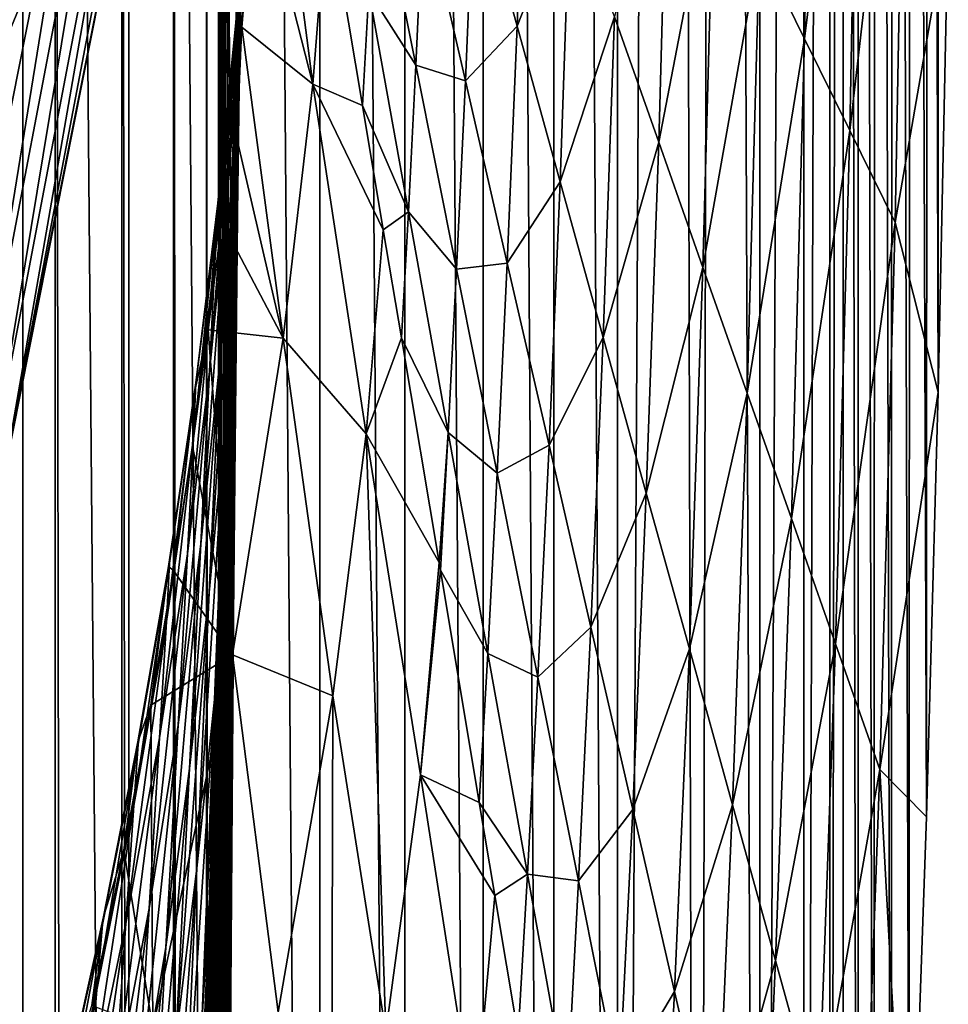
# Model space of a CAD drawing. Header units: metres. Extents: x -23 to 23, y -134 to 23.
# Tile 67 of 88: x 20.6 to 23.47, y -6.98 to -3.94. Entities that reach past the tile are written whole.
import ezdxf

# ---------------------------------------------------------------- set-up
doc = ezdxf.new("R2010")
doc.units = ezdxf.units.M
doc.layers.add('solid_509541_115_SW0003', color=7, linetype='CONTINUOUS')

msp = doc.modelspace()

# ---------------------------------------------------------------- linework, layer by layer
at = {"layer": 'solid_509541_115_SW0003'}
for points in [[(20.267086, 19.518435), (20.612789, -19.118855), (20.266623, -19.518938)], [(20.613201, 19.118353), (20.612789, -19.118855), (20.267086, 19.518435)], [(20.613201, 19.118353), (20.939508, -18.702385), (20.612789, -19.118855)], [(20.939932, 18.701815), (20.939508, -18.702385), (20.613201, 19.118353)], [(20.939932, 18.701815), (21.245258, -18.271725), (20.939508, -18.702385)], [(21.245676, 18.271105), (21.245258, -18.271725), (20.939932, 18.701815)], [(21.245676, 18.271105), (21.529316, -17.827959), (21.245258, -18.271725)], [(21.529688, 17.827345), (21.529316, -17.827959), (21.245676, 18.271105)], [(21.529688, 17.827345), (21.791945, -17.370161), (21.529316, -17.827959)], [(21.792246, 17.36961), (21.791945, -17.370161), (21.529688, 17.827345)], [(21.792246, 17.36961), (22.033234, -16.898041), (21.791945, -17.370161)], [(22.033436, 16.897635), (22.033234, -16.898041), (21.792246, 17.36961)], [(22.033436, 16.897635), (22.251724, -16.414305), (22.033234, -16.898041)], [(22.251925, 16.413807), (22.251724, -16.414305), (22.033436, 16.897635)], [(22.251925, 16.413807), (22.447269, -15.919347), (22.251724, -16.414305)], [(22.447565, 15.918525), (22.447269, -15.919347), (22.251925, 16.413807)], [(22.618517, 15.418138), (22.447269, -15.919347), (22.447565, 15.918525)], [(22.618517, 15.418138), (22.694496, -15.166888), (22.447269, -15.919347)], [(22.7649, 14.911979), (22.694496, -15.166888), (22.618517, 15.418138)], [(22.7649, 14.911979), (22.886625, -14.399859), (22.694496, -15.166888)], [(22.886789, 14.399124), (22.886625, -14.399859), (22.7649, 14.911979)], [(23.023029, 13.614156), (22.886625, -14.399859), (22.886789, 14.399124)], [(23.023029, 13.614156), (23.022993, -13.614434), (22.886625, -14.399859)], [(23.023029, 13.614156), (23.102457, 12.805934), (23.022993, -13.614434)], [(23.102457, 12.805934), (23.102457, -12.805936), (23.022993, -13.614434)], [(23.144218, 12.109802), (23.102457, -12.805936), (23.102457, 12.805934)], [(23.143936, -12.114659), (23.102457, -12.805936), (23.144218, 12.109802)], [(23.143936, -12.114659), (23.144218, 12.109802), (23.189718, -11.30337)], [(23.189718, -11.30337), (23.144218, 12.109802), (23.190578, 11.287642)], [(23.189718, -11.30337), (23.190578, 11.287642), (23.239717, -10.351624)], [(23.239717, -10.351624), (23.190578, 11.287642), (23.241352, 10.319176)], [(23.239717, -10.351624), (23.241352, 10.319176), (23.292948, -9.235674)], [(23.292948, -9.235674), (23.241352, 10.319176), (23.295422, 9.180573)], [(23.292948, -9.235674), (23.295422, 9.180573), (23.347658, -7.929282)], [(23.347658, -7.929282), (23.295422, 9.180573), (23.350906, 7.844799)], [(23.347658, -7.929282), (23.350906, 7.844799), (23.400955, -6.402203)], [(23.400955, -6.402203), (23.350906, 7.844799), (23.40476, 6.278699)], [(23.400955, -6.402203), (23.40476, 6.278699), (23.437445, -5.092702)], [(23.437445, -5.092702), (23.40476, 6.278699), (23.44136, 4.931244)], [(23.437445, -5.092702), (23.44136, 4.931244), (23.468355, -3.626552)], [(20.473286, 0, 131.966675), (20.473284, -123.999992, 131.966675), (20.712233, -123.999992, 131.868912)], [(20.473286, 0, 131.966675), (20.712233, -123.999992, 131.868912), (20.712234, 0, 131.868912)], [(20.712234, 0, 131.868912), (20.712233, -123.999992, 131.868912), (20.918192, -123.999992, 131.713242)], [(20.712234, 0, 131.868912), (20.918192, -123.999992, 131.713242), (20.918192, 0, 131.713242)], [(20.918192, 0, 131.713242), (20.923994, -123.999992, 131.707489), (21.077433, -123.999992, 131.510025)], [(20.918192, 0, 131.713242), (20.918192, -123.999992, 131.713242), (20.923994, -123.999992, 131.707489)], [(20.918192, 0, 131.713242), (21.077433, -123.999992, 131.510025), (21.077433, 0, 131.510025)], [(21.077433, 0, 131.510025), (21.083155, -123.999992, 131.500244), (21.179338, -123.999992, 131.272812)], [(21.077433, 0, 131.510025), (21.077433, -123.999992, 131.510025), (21.083155, -123.999992, 131.500244)], [(21.077433, 0, 131.510025), (21.179338, -123.999992, 131.272812), (21.179338, 0, 131.272812)], [(21.179338, 0, 131.272812), (21.217121, -123.999992, 131.017426), (21.217121, 0, 131.017426)], [(21.179338, 0, 131.272812), (21.183191, -123.999992, 131.25885), (21.217121, -123.999992, 131.017426)], [(21.179338, 0, 131.272812), (21.179338, -123.999992, 131.272812), (21.183191, -123.999992, 131.25885)], [(21.239952, -30.85285, 129.707092), (21.217121, 0, 131.017426), (21.217121, -123.999992, 131.017426)], [(21.277117, -4.350093, 127.574173), (21.293594, -3.179311, 126.628494), (21.217121, 0, 131.017426)], [(21.263767, -5.657122, 128.340271), (21.277117, -4.350093, 127.574173), (21.217121, 0, 131.017426)], [(21.258337, -6.357381, 128.651978), (21.263767, -5.657122, 128.340271), (21.217121, 0, 131.017426)], [(21.253784, -7.085174, 128.9133), (21.258337, -6.357381, 128.651978), (21.217121, 0, 131.017426)], [(21.250164, -7.833516, 129.120972), (21.253784, -7.085174, 128.9133), (21.217121, 0, 131.017426)], [(21.247519, -8.594639, 129.272842), (21.250164, -7.833516, 129.120972), (21.217121, 0, 131.017426)], [(21.245865, -9.362109, 129.367813), (21.247519, -8.594639, 129.272842), (21.217121, 0, 131.017426)], [(21.245207, -10.131253, 129.405472), (21.245865, -9.362109, 129.367813), (21.217121, 0, 131.017426)], [(21.243635, -16.159798, 129.495728), (21.245207, -10.131253, 129.405472), (21.217121, 0, 131.017426)], [(21.243301, -17.461792, 129.514862), (21.243635, -16.159798, 129.495728), (21.217121, 0, 131.017426)], [(21.217121, 0, 131.017426), (21.239952, -30.85285, 129.707092), (21.240463, -28.802485, 129.677765)], [(21.240463, -28.802485, 129.677765), (21.241573, -24.372728, 129.614059), (21.217121, 0, 131.017426)], [(21.241573, -24.372728, 129.614059), (21.243301, -17.461792, 129.514862), (21.217121, 0, 131.017426)], [(22.885696, -3.718577, 32.779346), (23.025099, -4.002155, 24.582462), (23.05442, -2.436343, 24.582462)], [(23.05442, -2.436343, 24.582462), (23.025099, -4.002155, 24.582462), (23.195974, -2.609432, 16.385578)], [(21.06624, -2.773423, 136.351959), (20.605042, -2.529374, 186.159805), (20.143347, -5.02106, 186.159805)], [(20.411135, -3.586362, 186.415695), (20.143347, -5.02106, 186.159805), (20.605042, -2.529374, 186.159805)], [(19.049519, -5.104181, 136.149994), (19.552746, -2.574287, 136.149994), (20.869341, -2.73672, 136.149994)], [(23.025099, -4.002155, 24.582462), (23.164501, -4.285733, 16.385578), (23.195974, -2.609432, 16.385578)], [(23.195974, -2.609432, 16.385578), (23.164501, -4.285733, 16.385578), (23.33753, -2.782521, 8.188695)], [(20.461197, -5.253542, 136.165344), (20.869341, -2.73672, 136.149994), (20.958298, -2.647649, 136.165344)], [(20.461197, -5.253542, 136.165344), (20.958298, -2.647649, 136.165344), (20.524361, -5.26976, 136.209213)], [(20.958298, -2.647649, 136.165344), (21.022997, -2.655822, 136.209213), (20.524361, -5.26976, 136.209213)], [(20.524361, -5.26976, 136.209213), (21.022997, -2.655822, 136.209213), (20.566278, -5.280523, 136.274826)], [(21.022997, -2.655822, 136.209213), (21.065931, -2.661246, 136.274826), (20.566278, -5.280523, 136.274826)], [(20.566278, -5.280523, 136.274826), (21.065931, -2.661246, 136.274826), (21.06624, -2.773423, 136.351959)], [(19.049519, -5.104181, 136.149994), (20.869341, -2.73672, 136.149994), (20.333298, -5.438334, 136.149994)], [(20.461197, -5.253542, 136.165344), (20.333298, -5.438334, 136.149994), (20.869341, -2.73672, 136.149994)], [(20.524012, -5.499392, 136.351959), (21.06624, -2.773423, 136.351959), (20.143347, -5.02106, 186.159805)], [(20.566278, -5.280523, 136.274826), (21.06624, -2.773423, 136.351959), (20.524012, -5.499392, 136.351959)], [(23.164501, -4.285733, 16.385578), (23.303904, -4.56931, 8.188695), (23.33753, -2.782521, 8.188695)], [(23.33753, -2.782521, 8.188695), (23.303904, -4.56931, 8.188695), (23.468355, -3.626552)], [(21.360863, -3.005708, 116.890999), (21.331388, -3.453984, 116.359108), (21.507423, -4.142157, 105.719673)], [(21.360863, -3.005708, 116.890999), (21.507423, -4.142157, 105.719673), (21.552855, -3.564249, 105.719673)], [(22.438532, -3.934654, 57.369995), (22.574945, -4.321513, 49.173111), (22.606892, -3.151421, 49.173111)], [(22.606892, -3.151421, 49.173111), (22.574945, -4.321513, 49.173111), (22.746294, -3.434999, 40.976231)], [(21.277117, -4.350093, 127.574173), (21.292973, -3.240202, 126.654388), (21.293594, -3.179311, 126.628494)], [(22.005032, -3.482894, 81.960648), (22.137899, -3.96324, 73.763763), (22.165701, -3.160934, 73.763763)], [(22.165701, -3.160934, 73.763763), (22.137899, -3.96324, 73.763763), (22.302116, -3.547794, 65.566879)], [(21.277117, -4.350093, 127.574173), (21.289488, -3.46344, 126.852104), (21.292973, -3.240202, 126.654388)], [(21.29999, -3.249903, 123.671852), (21.272606, -4.004111, 124.64138), (21.269051, -4.10709, 124.509132)], [(21.29999, -3.249903, 123.671852), (21.269051, -4.10709, 124.509132), (21.287296, -3.605117, 123.898392)], [(21.29999, -3.249903, 123.671852), (21.274923, -3.924351, 124.779358), (21.272606, -4.004111, 124.64138)], [(21.261349, -4.648108, 123.851212), (21.296862, -3.359205, 123.540199), (21.287296, -3.605117, 123.898392)], [(21.289413, -3.917966, 122.882095), (21.296862, -3.359205, 123.540199), (21.261349, -4.648108, 123.851212)], [(21.313147, -3.360474, 121.795029), (21.289413, -3.917966, 122.882095), (21.26721, -4.458025, 122.195915)], [(21.290339, -3.911871, 121.109543), (21.313147, -3.360474, 121.795029), (21.26721, -4.458025, 122.195915)], [(21.316584, -3.390437, 118.673584), (21.307016, -3.551344, 119.927971), (21.261576, -4.113234, 119.24382)], [(21.270582, -3.952333, 117.991959), (21.316584, -3.390437, 118.673584), (21.261576, -4.113234, 119.24382)], [(21.270582, -3.952333, 117.991959), (21.318392, -3.440022, 117.370277), (21.316584, -3.390437, 118.673584)], [(21.270582, -3.952333, 117.991959), (21.270634, -3.99724, 116.691383), (21.318392, -3.440022, 117.370277)], [(21.318392, -3.440022, 117.370277), (21.270634, -3.99724, 116.691383), (21.288992, -3.966456, 115.734291)], [(21.318392, -3.440022, 117.370277), (21.288992, -3.966456, 115.734291), (21.331388, -3.453984, 116.359108)], [(21.331388, -3.453984, 116.359108), (21.288992, -3.966456, 115.734291), (21.507423, -4.142157, 105.719673)], [(21.699995, -3.454583, 98.354416), (21.679989, -3.855253, 98.354416), (21.825497, -4.083711, 90.157532)], [(21.699995, -3.454583, 98.354416), (21.825497, -4.083711, 90.157532), (21.849203, -3.570551, 90.157532)], [(22.574945, -4.321513, 49.173111), (22.711361, -4.708373, 40.976231), (22.746294, -3.434999, 40.976231)], [(22.746294, -3.434999, 40.976231), (22.711361, -4.708373, 40.976231), (22.885696, -3.718577, 32.779346)], [(21.289488, -3.46344, 126.852104), (21.276665, -4.414951, 127.573486), (21.274305, -4.616893, 127.704407)], [(21.287737, -3.597655, 126.801811), (21.289488, -3.46344, 126.852104), (21.274305, -4.616893, 127.704407)], [(21.277117, -4.350093, 127.574173), (21.276665, -4.414951, 127.573486), (21.289488, -3.46344, 126.852104)], [(21.849203, -3.570551, 90.157532), (21.978304, -4.132292, 81.960648), (22.005032, -3.482894, 81.960648)], [(22.005032, -3.482894, 81.960648), (21.978304, -4.132292, 81.960648), (22.137899, -3.96324, 73.763763)], [(21.307016, -3.551344, 119.927971), (21.290339, -3.911871, 121.109543), (21.244282, -4.469302, 120.423752)], [(21.261576, -4.113234, 119.24382), (21.307016, -3.551344, 119.927971), (21.244282, -4.469302, 120.423752)], [(22.137899, -3.96324, 73.763763), (22.270767, -4.443585, 65.566879), (22.302116, -3.547794, 65.566879)], [(22.302116, -3.547794, 65.566879), (22.270767, -4.443585, 65.566879), (22.438532, -3.934654, 57.369995)], [(21.660812, -4.208098, 98.354416), (21.552855, -3.564249, 105.719673), (21.507423, -4.142157, 105.719673)], [(21.679989, -3.855253, 98.354416), (21.552855, -3.564249, 105.719673), (21.660812, -4.208098, 98.354416)], [(21.849203, -3.570551, 90.157532), (21.825497, -4.083711, 90.157532), (21.978304, -4.132292, 81.960648)], [(21.261349, -4.648108, 123.851212), (21.287296, -3.605117, 123.898392), (21.269051, -4.10709, 124.509132)], [(21.287737, -3.597655, 126.801811), (21.274305, -4.616893, 127.704407), (21.271709, -4.740747, 127.649399)], [(21.285524, -3.699472, 126.72113), (21.287737, -3.597655, 126.801811), (21.271709, -4.740747, 127.649399)], [(23.303904, -4.56931, 8.188695), (23.437445, -5.092702), (23.468355, -3.626552)], [(21.285524, -3.699472, 126.72113), (21.271709, -4.740747, 127.649399), (21.268522, -4.829363, 127.565605)], [(21.283087, -3.768729, 126.618317), (21.285524, -3.699472, 126.72113), (21.268522, -4.829363, 127.565605)], [(22.711361, -4.708373, 40.976231), (22.847776, -5.095233, 32.779346), (22.885696, -3.718577, 32.779346)], [(22.885696, -3.718577, 32.779346), (22.847776, -5.095233, 32.779346), (23.025099, -4.002155, 24.582462)], [(21.283087, -3.768729, 126.618317), (21.268522, -4.829363, 127.565605), (21.265024, -4.884177, 127.461128)], [(21.280731, -3.810448, 126.500946), (21.283087, -3.768729, 126.618317), (21.265024, -4.884177, 127.461128)], [(21.276728, -3.807218, 125.222878), (21.250355, -4.768298, 126.209152), (21.249876, -4.762402, 126.055)], [(21.276697, -3.828829, 125.071495), (21.276728, -3.807218, 125.222878), (21.249876, -4.762402, 126.055)], [(21.276518, -3.798602, 125.375534), (21.25079, -4.784728, 126.362885), (21.250355, -4.768298, 126.209152)], [(21.276728, -3.807218, 125.222878), (21.276518, -3.798602, 125.375534), (21.250355, -4.768298, 126.209152)], [(21.276518, -3.798602, 125.375534), (21.27623, -3.799601, 125.527733), (21.25079, -4.784728, 126.362885)], [(21.27623, -3.799601, 125.527733), (21.251295, -4.808163, 126.514557), (21.25079, -4.784728, 126.362885)], [(21.27623, -3.799601, 125.527733), (21.27597, -3.806914, 125.677872), (21.251295, -4.808163, 126.514557)], [(21.27597, -3.806914, 125.677872), (21.251959, -4.835219, 126.662895), (21.251295, -4.808163, 126.514557)], [(21.27597, -3.806914, 125.677872), (21.275833, -3.81738, 125.824768), (21.251959, -4.835219, 126.662895)], [(21.275833, -3.81738, 125.824768), (21.252888, -4.862705, 126.807228), (21.251959, -4.835219, 126.662895)], [(21.275833, -3.81738, 125.824768), (21.275921, -3.828039, 125.967842), (21.252888, -4.862705, 126.807228)], [(21.280731, -3.810448, 126.500946), (21.265024, -4.884177, 127.461128), (21.261585, -4.910669, 127.342957)], [(21.278738, -3.831571, 126.374634), (21.280731, -3.810448, 126.500946), (21.261585, -4.910669, 127.342957)], [(21.276697, -3.828829, 125.071495), (21.249876, -4.762402, 126.055), (21.249189, -4.770659, 125.902298)], [(21.276192, -3.866813, 124.923141), (21.276697, -3.828829, 125.071495), (21.249189, -4.770659, 125.902298)], [(21.275921, -3.828039, 125.967842), (21.254213, -4.887584, 126.947517), (21.252888, -4.862705, 126.807228)], [(21.275921, -3.828039, 125.967842), (21.276358, -3.83608, 126.107132), (21.254213, -4.887584, 126.947517)], [(21.276358, -3.83608, 126.107132), (21.256069, -4.906637, 127.083931), (21.254213, -4.887584, 126.947517)], [(21.276358, -3.83608, 126.107132), (21.277271, -3.83849, 126.242836), (21.256069, -4.906637, 127.083931)], [(21.277271, -3.83849, 126.242836), (21.258537, -4.915996, 127.216194), (21.256069, -4.906637, 127.083931)], [(21.278738, -3.831571, 126.374634), (21.261585, -4.910669, 127.342957), (21.258537, -4.915996, 127.216194)], [(21.277271, -3.83849, 126.242836), (21.278738, -3.831571, 126.374634), (21.258537, -4.915996, 127.216194)], [(21.679989, -3.855253, 98.354416), (21.660812, -4.208098, 98.354416), (21.802418, -4.536293, 90.157532)], [(21.679989, -3.855253, 98.354416), (21.802418, -4.536293, 90.157532), (21.825497, -4.083711, 90.157532)], [(21.276192, -3.866813, 124.923141), (21.249189, -4.770659, 125.902298), (21.248049, -4.796704, 125.752884)], [(21.274923, -3.924351, 124.779358), (21.276192, -3.866813, 124.923141), (21.248049, -4.796704, 125.752884)], [(21.290339, -3.911871, 121.109543), (21.26721, -4.458025, 122.195915), (21.219381, -5.006859, 121.510048)], [(21.244282, -4.469302, 120.423752), (21.290339, -3.911871, 121.109543), (21.219381, -5.006859, 121.510048)], [(21.289413, -3.917966, 122.882095), (21.261349, -4.648108, 123.851212), (21.238283, -5.173499, 123.166664)], [(21.26721, -4.458025, 122.195915), (21.289413, -3.917966, 122.882095), (21.238283, -5.173499, 123.166664)], [(21.274923, -3.924351, 124.779358), (21.248049, -4.796704, 125.752884), (21.246151, -4.843973, 125.608459)], [(21.272606, -4.004111, 124.64138), (21.274923, -3.924351, 124.779358), (21.246151, -4.843973, 125.608459)], [(22.270767, -4.443585, 65.566879), (22.403633, -4.923931, 57.369995), (22.438532, -3.934654, 57.369995)], [(22.438532, -3.934654, 57.369995), (22.403633, -4.923931, 57.369995), (22.574945, -4.321513, 49.173111)], [(21.270582, -3.952333, 117.991959), (21.261576, -4.113234, 119.24382), (21.206203, -4.673818, 118.552132)], [(21.214495, -4.50927, 117.301704), (21.270582, -3.952333, 117.991959), (21.206203, -4.673818, 118.552132)], [(21.214495, -4.50927, 117.301704), (21.270634, -3.99724, 116.691383), (21.270582, -3.952333, 117.991959)], [(21.288992, -3.966456, 115.734291), (21.260708, -4.256062, 115.373421), (21.416393, -4.925715, 105.719673)], [(21.270634, -3.99724, 116.691383), (21.260708, -4.256062, 115.373421), (21.288992, -3.966456, 115.734291)], [(21.288992, -3.966456, 115.734291), (21.416393, -4.925715, 105.719673), (21.507423, -4.142157, 105.719673)], [(21.978304, -4.132292, 81.960648), (22.107407, -4.694034, 73.763763), (22.137899, -3.96324, 73.763763)], [(22.137899, -3.96324, 73.763763), (22.107407, -4.694034, 73.763763), (22.270767, -4.443585, 65.566879)], [(21.270634, -3.99724, 116.691383), (21.212597, -4.545403, 116.002563), (21.260708, -4.256062, 115.373421)], [(21.214495, -4.50927, 117.301704), (21.212597, -4.545403, 116.002563), (21.270634, -3.99724, 116.691383)], [(21.272606, -4.004111, 124.64138), (21.243193, -4.915356, 125.470406), (21.238979, -5.011734, 125.338783)], [(21.272606, -4.004111, 124.64138), (21.238979, -5.011734, 125.338783), (21.261726, -4.31929, 124.730247)], [(21.272606, -4.004111, 124.64138), (21.246151, -4.843973, 125.608459), (21.243193, -4.915356, 125.470406)], [(21.269051, -4.10709, 124.509132), (21.272606, -4.004111, 124.64138), (21.261726, -4.31929, 124.730247)], [(22.847776, -5.095233, 32.779346), (22.984192, -5.482092, 24.582462), (23.025099, -4.002155, 24.582462)], [(23.025099, -4.002155, 24.582462), (22.984192, -5.482092, 24.582462), (23.164501, -4.285733, 16.385578)], [(21.825497, -4.083711, 90.157532), (21.802418, -4.536293, 90.157532), (21.950998, -4.712838, 81.960648)], [(21.825497, -4.083711, 90.157532), (21.950998, -4.712838, 81.960648), (21.978304, -4.132292, 81.960648)], [(21.261576, -4.113234, 119.24382), (21.244282, -4.469302, 120.423752), (21.188419, -5.028651, 119.731354)], [(21.206203, -4.673818, 118.552132), (21.261576, -4.113234, 119.24382), (21.188419, -5.028651, 119.731354)], [(21.229546, -5.532478, 124.683807), (21.269051, -4.10709, 124.509132), (21.261726, -4.31929, 124.730247)], [(21.261349, -4.648108, 123.851212), (21.269051, -4.10709, 124.509132), (21.229546, -5.532478, 124.683807)], [(21.507423, -4.142157, 105.719673), (21.416393, -4.925715, 105.719673), (21.672325, -5.221115, 93.971741)], [(21.507423, -4.142157, 105.719673), (21.672325, -5.221115, 93.971741), (21.725052, -4.591218, 93.971741)], [(21.660812, -4.208098, 98.354416), (21.507423, -4.142157, 105.719673), (21.725052, -4.591218, 93.971741)], [(21.978304, -4.132292, 81.960648), (21.950998, -4.712838, 81.960648), (22.107407, -4.694034, 73.763763)], [(21.802418, -4.536293, 90.157532), (21.660812, -4.208098, 98.354416), (21.725052, -4.591218, 93.971741)], [(21.212597, -4.545403, 116.002563), (21.22646, -4.567322, 114.975731), (21.260708, -4.256062, 115.373421)], [(21.260708, -4.256062, 115.373421), (21.22646, -4.567322, 114.975731), (21.416393, -4.925715, 105.719673)], [(22.984192, -5.482092, 24.582462), (23.120607, -5.868952, 16.385578), (23.164501, -4.285733, 16.385578)], [(23.164501, -4.285733, 16.385578), (23.120607, -5.868952, 16.385578), (23.303904, -4.56931, 8.188695)], [(21.229546, -5.532478, 124.683807), (21.261726, -4.31929, 124.730247), (21.238979, -5.011734, 125.338783)], [(22.403633, -4.923931, 57.369995), (22.536501, -5.404277, 49.173111), (22.574945, -4.321513, 49.173111)], [(22.574945, -4.321513, 49.173111), (22.536501, -5.404277, 49.173111), (22.711361, -4.708373, 40.976231)], [(21.263767, -5.657122, 128.340271), (21.276665, -4.414951, 127.573486), (21.277117, -4.350093, 127.574173)], [(21.263767, -5.657122, 128.340271), (21.274305, -4.616893, 127.704407), (21.276665, -4.414951, 127.573486)], [(21.26721, -4.458025, 122.195915), (21.238283, -5.173499, 123.166664), (21.187551, -5.709989, 122.48288)], [(21.219381, -5.006859, 121.510048), (21.26721, -4.458025, 122.195915), (21.187551, -5.709989, 122.48288)], [(22.107407, -4.694034, 73.763763), (22.236507, -5.255774, 65.566879), (22.270767, -4.443585, 65.566879)], [(22.270767, -4.443585, 65.566879), (22.236507, -5.255774, 65.566879), (22.403633, -4.923931, 57.369995)], [(21.244282, -4.469302, 120.423752), (21.219381, -5.006859, 121.510048), (21.161842, -5.560416, 120.818344)], [(21.188419, -5.028651, 119.731354), (21.244282, -4.469302, 120.423752), (21.161842, -5.560416, 120.818344)], [(21.214495, -4.50927, 117.301704), (21.206203, -4.673818, 118.552132), (21.139235, -5.234898, 117.85585)], [(21.147137, -5.063799, 116.60614), (21.214495, -4.50927, 117.301704), (21.139235, -5.234898, 117.85585)], [(21.147137, -5.063799, 116.60614), (21.212597, -4.545403, 116.002563), (21.214495, -4.50927, 117.301704)], [(21.212597, -4.545403, 116.002563), (21.14366, -5.087899, 115.307564), (21.185257, -4.900585, 114.539993)], [(21.147137, -5.063799, 116.60614), (21.14366, -5.087899, 115.307564), (21.212597, -4.545403, 116.002563)], [(21.212597, -4.545403, 116.002563), (21.185257, -4.900585, 114.539993), (21.22646, -4.567322, 114.975731)], [(21.802418, -4.536293, 90.157532), (21.725052, -4.591218, 93.971741), (21.780958, -4.924644, 90.157532)], [(21.802418, -4.536293, 90.157532), (21.780958, -4.924644, 90.157532), (21.924847, -5.217333, 81.960648)], [(21.802418, -4.536293, 90.157532), (21.924847, -5.217333, 81.960648), (21.950998, -4.712838, 81.960648)], [(21.22646, -4.567322, 114.975731), (21.185257, -4.900585, 114.539993), (21.416393, -4.925715, 105.719673)], [(23.120607, -5.868952, 16.385578), (23.257023, -6.255812, 8.188695), (23.303904, -4.56931, 8.188695)], [(23.303904, -4.56931, 8.188695), (23.257023, -6.255812, 8.188695), (23.437445, -5.092702)], [(21.780958, -4.924644, 90.157532), (21.725052, -4.591218, 93.971741), (21.672325, -5.221115, 93.971741)], [(21.274305, -4.616893, 127.704407), (21.263281, -5.710702, 128.300034), (21.261711, -5.890706, 128.381378)], [(21.271709, -4.740747, 127.649399), (21.274305, -4.616893, 127.704407), (21.261711, -5.890706, 128.381378)], [(21.263767, -5.657122, 128.340271), (21.263281, -5.710702, 128.300034), (21.274305, -4.616893, 127.704407)], [(21.206203, -4.673818, 118.552132), (21.188419, -5.028651, 119.731354), (21.120663, -5.591047, 119.034935)], [(21.139235, -5.234898, 117.85585), (21.206203, -4.673818, 118.552132), (21.120663, -5.591047, 119.034935)], [(21.261349, -4.648108, 123.851212), (21.229546, -5.532478, 124.683807), (21.204191, -6.040308, 124.003723)], [(21.238283, -5.173499, 123.166664), (21.261349, -4.648108, 123.851212), (21.204191, -6.040308, 124.003723)], [(21.950998, -4.712838, 81.960648), (22.076502, -5.341965, 73.763763), (22.107407, -4.694034, 73.763763)], [(22.107407, -4.694034, 73.763763), (22.076502, -5.341965, 73.763763), (22.236507, -5.255774, 65.566879)], [(21.950998, -4.712838, 81.960648), (21.924847, -5.217333, 81.960648), (22.076502, -5.341965, 73.763763)], [(22.536501, -5.404277, 49.173111), (22.669367, -5.884623, 40.976231), (22.711361, -4.708373, 40.976231)], [(22.711361, -4.708373, 40.976231), (22.669367, -5.884623, 40.976231), (22.847776, -5.095233, 32.779346)], [(21.249876, -4.762402, 126.055), (21.224073, -5.866867, 126.877411), (21.222603, -5.84864, 126.723526)], [(21.249189, -4.770659, 125.902298), (21.249876, -4.762402, 126.055), (21.222603, -5.84864, 126.723526)], [(21.249876, -4.762402, 126.055), (21.250355, -4.768298, 126.209152), (21.224073, -5.866867, 126.877411)], [(21.271709, -4.740747, 127.649399), (21.261711, -5.890706, 128.381378), (21.258059, -6.001197, 128.320618)], [(21.268522, -4.829363, 127.565605), (21.271709, -4.740747, 127.649399), (21.258059, -6.001197, 128.320618)], [(21.248049, -4.796704, 125.752884), (21.220957, -5.845433, 126.571251), (21.218887, -5.861024, 126.422508)], [(21.246151, -4.843973, 125.608459), (21.248049, -4.796704, 125.752884), (21.218887, -5.861024, 126.422508)], [(21.249189, -4.770659, 125.902298), (21.222603, -5.84864, 126.723526), (21.220957, -5.845433, 126.571251)], [(21.248049, -4.796704, 125.752884), (21.249189, -4.770659, 125.902298), (21.220957, -5.845433, 126.571251)], [(21.250355, -4.768298, 126.209152), (21.225538, -5.896364, 127.031006), (21.224073, -5.866867, 126.877411)], [(21.250355, -4.768298, 126.209152), (21.25079, -4.784728, 126.362885), (21.225538, -5.896364, 127.031006)], [(21.25079, -4.784728, 126.362885), (21.2271, -5.933478, 127.182617), (21.225538, -5.896364, 127.031006)], [(21.25079, -4.784728, 126.362885), (21.251295, -4.808163, 126.514557), (21.2271, -5.933478, 127.182617)], [(21.251295, -4.808163, 126.514557), (21.228848, -5.9747, 127.330917), (21.2271, -5.933478, 127.182617)], [(21.251295, -4.808163, 126.514557), (21.251959, -4.835219, 126.662895), (21.228848, -5.9747, 127.330917)], [(21.246151, -4.843973, 125.608459), (21.218887, -5.861024, 126.422508), (21.216085, -5.898986, 126.279083)], [(21.243193, -4.915356, 125.470406), (21.246151, -4.843973, 125.608459), (21.216085, -5.898986, 126.279083)], [(21.251959, -4.835219, 126.662895), (21.230883, -6.016703, 127.475151), (21.228848, -5.9747, 127.330917)], [(21.251959, -4.835219, 126.662895), (21.252888, -4.862705, 126.807228), (21.230883, -6.016703, 127.475151)], [(21.268522, -4.829363, 127.565605), (21.258059, -6.001197, 128.320618), (21.253696, -6.07424, 128.233398)], [(21.265024, -4.884177, 127.461128), (21.268522, -4.829363, 127.565605), (21.253696, -6.07424, 128.233398)], [(21.252888, -4.862705, 126.807228), (21.233335, -6.056315, 127.615173), (21.230883, -6.016703, 127.475151)], [(21.252888, -4.862705, 126.807228), (21.254213, -4.887584, 126.947517), (21.233335, -6.056315, 127.615173)], [(21.254213, -4.887584, 126.947517), (21.236347, -6.090225, 127.751122), (21.233335, -6.056315, 127.615173)], [(21.254213, -4.887584, 126.947517), (21.256069, -4.906637, 127.083931), (21.236347, -6.090225, 127.751122)], [(21.265024, -4.884177, 127.461128), (21.253696, -6.07424, 128.233398), (21.24896, -6.113314, 128.127487)], [(21.261585, -4.910669, 127.342957), (21.265024, -4.884177, 127.461128), (21.24896, -6.113314, 128.127487)], [(21.185257, -4.900585, 114.539993), (21.135994, -5.257935, 114.066101), (21.26033, -5.902833, 105.719673)], [(21.14366, -5.087899, 115.307564), (21.135994, -5.257935, 114.066101), (21.185257, -4.900585, 114.539993)], [(21.185257, -4.900585, 114.539993), (21.26033, -5.902833, 105.719673), (21.416393, -4.925715, 105.719673)], [(21.243193, -4.915356, 125.470406), (21.212244, -5.962331, 126.142433), (21.207159, -6.052123, 126.013016)], [(21.243193, -4.915356, 125.470406), (21.207159, -6.052123, 126.013016), (21.234072, -5.167179, 125.455658)], [(21.243193, -4.915356, 125.470406), (21.216085, -5.898986, 126.279083), (21.212244, -5.962331, 126.142433)], [(21.238979, -5.011734, 125.338783), (21.243193, -4.915356, 125.470406), (21.234072, -5.167179, 125.455658)], [(21.256069, -4.906637, 127.083931), (21.240004, -6.114543, 127.882813), (21.236347, -6.090225, 127.751122)], [(21.256069, -4.906637, 127.083931), (21.258537, -4.915996, 127.216194), (21.240004, -6.114543, 127.882813)], [(21.258537, -4.915996, 127.216194), (21.244274, -6.12435, 128.00914), (21.240004, -6.114543, 127.882813)], [(21.261585, -4.910669, 127.342957), (21.24896, -6.113314, 128.127487), (21.244274, -6.12435, 128.00914)], [(21.258537, -4.915996, 127.216194), (21.261585, -4.910669, 127.342957), (21.244274, -6.12435, 128.00914)], [(21.416393, -4.925715, 105.719673), (21.26033, -5.902833, 105.719673), (21.56959, -6.02936, 93.971741)], [(21.416393, -4.925715, 105.719673), (21.56959, -6.02936, 93.971741), (21.672325, -5.221115, 93.971741)], [(21.780958, -4.924644, 90.157532), (21.672325, -5.221115, 93.971741), (21.897249, -5.618186, 82.223808)], [(21.924847, -5.217333, 81.960648), (21.780958, -4.924644, 90.157532), (21.897249, -5.618186, 82.223808)], [(22.236507, -5.255774, 65.566879), (22.365608, -5.817515, 57.369995), (22.403633, -4.923931, 57.369995)], [(22.403633, -4.923931, 57.369995), (22.365608, -5.817515, 57.369995), (22.536501, -5.404277, 49.173111)], [(21.219381, -5.006859, 121.510048), (21.187551, -5.709989, 122.48288), (21.127178, -6.253595, 121.79393)], [(21.161842, -5.560416, 120.818344), (21.219381, -5.006859, 121.510048), (21.127178, -6.253595, 121.79393)], [(21.188419, -5.028651, 119.731354), (21.161842, -5.560416, 120.818344), (21.09215, -6.119227, 120.1231)], [(21.120663, -5.591047, 119.034935), (21.188419, -5.028651, 119.731354), (21.09215, -6.119227, 120.1231)], [(21.194576, -6.550262, 125.364105), (21.238979, -5.011734, 125.338783), (21.234072, -5.167179, 125.455658)], [(21.229546, -5.532478, 124.683807), (21.238979, -5.011734, 125.338783), (21.194576, -6.550262, 125.364105)], [(21.147137, -5.063799, 116.60614), (21.139235, -5.234898, 117.85585), (21.055864, -5.799739, 117.160172)], [(21.065159, -5.620054, 115.910965), (21.147137, -5.063799, 116.60614), (21.055864, -5.799739, 117.160172)], [(21.065159, -5.620054, 115.910965), (21.14366, -5.087899, 115.307564), (21.147137, -5.063799, 116.60614)], [(21.14366, -5.087899, 115.307564), (21.062105, -5.62982, 114.612648), (21.077307, -5.642637, 113.553566)], [(21.065159, -5.620054, 115.910965), (21.062105, -5.62982, 114.612648), (21.14366, -5.087899, 115.307564)], [(21.14366, -5.087899, 115.307564), (21.077307, -5.642637, 113.553566), (21.135994, -5.257935, 114.066101)], [(22.669367, -5.884623, 40.976231), (22.802235, -6.364968, 32.779346), (22.847776, -5.095233, 32.779346)], [(22.847776, -5.095233, 32.779346), (22.802235, -6.364968, 32.779346), (22.984192, -5.482092, 24.582462)], [(23.257023, -6.255812, 8.188695), (23.400955, -6.402203), (23.437445, -5.092702)], [(21.238283, -5.173499, 123.166664), (21.204191, -6.040308, 124.003723), (21.149456, -6.561162, 123.324738)], [(21.187551, -5.709989, 122.48288), (21.238283, -5.173499, 123.166664), (21.149456, -6.561162, 123.324738)], [(21.194576, -6.550262, 125.364105), (21.234072, -5.167179, 125.455658), (21.207159, -6.052123, 126.013016)], [(21.672325, -5.221115, 93.971741), (21.56959, -6.02936, 93.971741), (21.732992, -7.066219, 82.223808)], [(21.672325, -5.221115, 93.971741), (21.732992, -7.066219, 82.223808), (21.840206, -6.272584, 82.223808)], [(21.672325, -5.221115, 93.971741), (21.840206, -6.272584, 82.223808), (21.897249, -5.618186, 82.223808)], [(21.924847, -5.217333, 81.960648), (21.897249, -5.618186, 82.223808), (21.901106, -5.641191, 81.960648)], [(21.924847, -5.217333, 81.960648), (21.901106, -5.641191, 81.960648), (22.047277, -5.898373, 73.763763)], [(21.924847, -5.217333, 81.960648), (22.047277, -5.898373, 73.763763), (22.076502, -5.341965, 73.763763)], [(21.139235, -5.234898, 117.85585), (21.120663, -5.591047, 119.034935), (21.03495, -6.15898, 118.339256)], [(21.055864, -5.799739, 117.160172), (21.139235, -5.234898, 117.85585), (21.03495, -6.15898, 118.339256)], [(21.135994, -5.257935, 114.066101), (21.077307, -5.642637, 113.553566), (21.26033, -5.902833, 105.719673)], [(22.076502, -5.341965, 73.763763), (22.202003, -5.971093, 65.566879), (22.236507, -5.255774, 65.566879)], [(22.236507, -5.255774, 65.566879), (22.202003, -5.971093, 65.566879), (22.365608, -5.817515, 57.369995)], [(22.076502, -5.341965, 73.763763), (22.047277, -5.898373, 73.763763), (22.202003, -5.971093, 65.566879)], [(22.365608, -5.817515, 57.369995), (22.494711, -6.379257, 49.173111), (22.536501, -5.404277, 49.173111)], [(22.536501, -5.404277, 49.173111), (22.494711, -6.379257, 49.173111), (22.669367, -5.884623, 40.976231)], [(22.802235, -6.364968, 32.779346), (22.935102, -6.845314, 24.582462), (22.984192, -5.482092, 24.582462)], [(22.984192, -5.482092, 24.582462), (22.935102, -6.845314, 24.582462), (23.120607, -5.868952, 16.385578)], [(21.229546, -5.532478, 124.683807), (21.194576, -6.550262, 125.364105), (21.165552, -7.038165, 124.691734)], [(21.204191, -6.040308, 124.003723), (21.229546, -5.532478, 124.683807), (21.165552, -7.038165, 124.691734)], [(21.161842, -5.560416, 120.818344), (21.127178, -6.253595, 121.79393), (21.054424, -6.804332, 121.101807)], [(21.09215, -6.119227, 120.1231), (21.161842, -5.560416, 120.818344), (21.054424, -6.804332, 121.101807)], [(21.120663, -5.591047, 119.034935), (21.09215, -6.119227, 120.1231), (21.00316, -6.685091, 119.428658)], [(21.03495, -6.15898, 118.339256), (21.120663, -5.591047, 119.034935), (21.00316, -6.685091, 119.428658)], [(21.901106, -5.641191, 81.960648), (21.897249, -5.618186, 82.223808), (21.840206, -6.272584, 82.223808)], [(21.065159, -5.620054, 115.910965), (21.055864, -5.799739, 117.160172), (20.955862, -6.367625, 116.465172)], [(20.96837, -6.177767, 115.216469), (21.065159, -5.620054, 115.910965), (20.955862, -6.367625, 116.465172)], [(21.062105, -5.62982, 114.612648), (20.967808, -6.171405, 113.918327), (21.007452, -6.057687, 112.999664)], [(20.96837, -6.177767, 115.216469), (20.967808, -6.171405, 113.918327), (21.062105, -5.62982, 114.612648)], [(20.96837, -6.177767, 115.216469), (21.062105, -5.62982, 114.612648), (21.065159, -5.620054, 115.910965)], [(21.062105, -5.62982, 114.612648), (21.007452, -6.057687, 112.999664), (21.077307, -5.642637, 113.553566)], [(21.077307, -5.642637, 113.553566), (21.007452, -6.057687, 112.999664), (21.26033, -5.902833, 105.719673)], [(22.021254, -6.357738, 73.763763), (21.901106, -5.641191, 81.960648), (21.840206, -6.272584, 82.223808)], [(22.047277, -5.898373, 73.763763), (21.901106, -5.641191, 81.960648), (22.021254, -6.357738, 73.763763)], [(21.258337, -6.357381, 128.651978), (21.263281, -5.710702, 128.300034), (21.263767, -5.657122, 128.340271)], [(21.187551, -5.709989, 122.48288), (21.149456, -6.561162, 123.324738), (21.085119, -7.091136, 122.641136)], [(21.127178, -6.253595, 121.79393), (21.187551, -5.709989, 122.48288), (21.085119, -7.091136, 122.641136)], [(21.258337, -6.357381, 128.651978), (21.261711, -5.890706, 128.381378), (21.263281, -5.710702, 128.300034)], [(21.055864, -5.799739, 117.160172), (21.03495, -6.15898, 118.339256), (20.931017, -6.731335, 117.644218)], [(20.955862, -6.367625, 116.465172), (21.055864, -5.799739, 117.160172), (20.931017, -6.731335, 117.644218)], [(22.202003, -5.971093, 65.566879), (22.327505, -6.60022, 57.369995), (22.365608, -5.817515, 57.369995)], [(22.365608, -5.817515, 57.369995), (22.327505, -6.60022, 57.369995), (22.494711, -6.379257, 49.173111)], [(21.218887, -5.861024, 126.422508), (21.192335, -7.026711, 127.064171), (21.189083, -7.033617, 126.918159)], [(21.216085, -5.898986, 126.279083), (21.218887, -5.861024, 126.422508), (21.189083, -7.033617, 126.918159)], [(21.220957, -5.845433, 126.571251), (21.195202, -7.039167, 127.213921), (21.192335, -7.026711, 127.064171)], [(21.218887, -5.861024, 126.422508), (21.220957, -5.845433, 126.571251), (21.192335, -7.026711, 127.064171)], [(21.220957, -5.845433, 126.571251), (21.222603, -5.84864, 126.723526), (21.195202, -7.039167, 127.213921)], [(21.222603, -5.84864, 126.723526), (21.197927, -7.0672, 127.365479), (21.195202, -7.039167, 127.213921)], [(21.222603, -5.84864, 126.723526), (21.224073, -5.866867, 126.877411), (21.197927, -7.0672, 127.365479)], [(21.224073, -5.866867, 126.877411), (21.200672, -7.107055, 127.51696), (21.197927, -7.0672, 127.365479)], [(21.224073, -5.866867, 126.877411), (21.225538, -5.896364, 127.031006), (21.200672, -7.107055, 127.51696)], [(21.261711, -5.890706, 128.381378), (21.252459, -7.113388, 128.825027), (21.25149, -7.260096, 128.866333)], [(21.258059, -6.001197, 128.320618), (21.261711, -5.890706, 128.381378), (21.25149, -7.260096, 128.866333)], [(21.253784, -7.085174, 128.9133), (21.252459, -7.113388, 128.825027), (21.261711, -5.890706, 128.381378)], [(21.253784, -7.085174, 128.9133), (21.261711, -5.890706, 128.381378), (21.258337, -6.357381, 128.651978)], [(22.494711, -6.379257, 49.173111), (22.623812, -6.940998, 40.976231), (22.669367, -5.884623, 40.976231)], [(22.669367, -5.884623, 40.976231), (22.623812, -6.940998, 40.976231), (22.802235, -6.364968, 32.779346)], [(22.935102, -6.845314, 24.582462), (23.067968, -7.32566, 16.385578), (23.120607, -5.868952, 16.385578)], [(23.120607, -5.868952, 16.385578), (23.067968, -7.32566, 16.385578), (23.257023, -6.255812, 8.188695)], [(21.007452, -6.057687, 112.999664), (21.013584, -7.053739, 105.719673), (21.26033, -5.902833, 105.719673)], [(21.26033, -5.902833, 105.719673), (21.013584, -7.053739, 105.719673), (21.400757, -7.004595, 93.971741)], [(21.216085, -5.898986, 126.279083), (21.189083, -7.033617, 126.918159), (21.185141, -7.063463, 126.777679)], [(21.212244, -5.962331, 126.142433), (21.216085, -5.898986, 126.279083), (21.185141, -7.063463, 126.777679)], [(21.225538, -5.896364, 127.031006), (21.203539, -7.155077, 127.666641), (21.200672, -7.107055, 127.51696)], [(21.225538, -5.896364, 127.031006), (21.2271, -5.933478, 127.182617), (21.203539, -7.155077, 127.666641)], [(21.26033, -5.902833, 105.719673), (21.400757, -7.004595, 93.971741), (21.56959, -6.02936, 93.971741)], [(22.047277, -5.898373, 73.763763), (22.021254, -6.357738, 73.763763), (22.169706, -6.579413, 65.566879)], [(22.047277, -5.898373, 73.763763), (22.169706, -6.579413, 65.566879), (22.202003, -5.971093, 65.566879)], [(21.2271, -5.933478, 127.182617), (21.206604, -7.207743, 127.813171), (21.203539, -7.155077, 127.666641)], [(21.2271, -5.933478, 127.182617), (21.228848, -5.9747, 127.330917), (21.206604, -7.207743, 127.813171)], [(21.212244, -5.962331, 126.142433), (21.18021, -7.119258, 126.644226), (21.174076, -7.20261, 126.518639)], [(21.212244, -5.962331, 126.142433), (21.174076, -7.20261, 126.518639), (21.204456, -6.143788, 126.061539)], [(21.212244, -5.962331, 126.142433), (21.185141, -7.063463, 126.777679), (21.18021, -7.119258, 126.644226)], [(21.207159, -6.052123, 126.013016), (21.212244, -5.962331, 126.142433), (21.204456, -6.143788, 126.061539)], [(21.228848, -5.9747, 127.330917), (21.209957, -7.261698, 127.955711), (21.206604, -7.207743, 127.813171)], [(21.228848, -5.9747, 127.330917), (21.230883, -6.016703, 127.475151), (21.209957, -7.261698, 127.955711)], [(22.202003, -5.971093, 65.566879), (22.169706, -6.579413, 65.566879), (22.327505, -6.60022, 57.369995)], [(21.258059, -6.001197, 128.320618), (21.25149, -7.260096, 128.866333), (21.246542, -7.352022, 128.798431)], [(21.253696, -6.07424, 128.233398), (21.258059, -6.001197, 128.320618), (21.246542, -7.352022, 128.798431)], [(21.204191, -6.040308, 124.003723), (21.165552, -7.038165, 124.691734), (21.105749, -7.540633, 124.020721)], [(21.149456, -6.561162, 123.324738), (21.204191, -6.040308, 124.003723), (21.105749, -7.540633, 124.020721)], [(21.230883, -6.016703, 127.475151), (21.213726, -7.313745, 128.094009), (21.209957, -7.261698, 127.955711)], [(21.230883, -6.016703, 127.475151), (21.233335, -6.056315, 127.615173), (21.213726, -7.313745, 128.094009)], [(21.56959, -6.02936, 93.971741), (21.400757, -7.004595, 93.971741), (21.564764, -7.989994, 82.223808)], [(21.56959, -6.02936, 93.971741), (21.564764, -7.989994, 82.223808), (21.732992, -7.066219, 82.223808)], [(21.007452, -6.057687, 112.999664), (20.924301, -6.504752, 112.399666), (21.013584, -7.053739, 105.719673)], [(20.967808, -6.171405, 113.918327), (20.924301, -6.504752, 112.399666), (21.007452, -6.057687, 112.999664)], [(21.156984, -7.676358, 125.879448), (21.207159, -6.052123, 126.013016), (21.204456, -6.143788, 126.061539)], [(21.194576, -6.550262, 125.364105), (21.207159, -6.052123, 126.013016), (21.156984, -7.676358, 125.879448)], [(21.233335, -6.056315, 127.615173), (21.218048, -7.360607, 128.228134), (21.213726, -7.313745, 128.094009)], [(21.233335, -6.056315, 127.615173), (21.236347, -6.090225, 127.751122), (21.218048, -7.360607, 128.228134)], [(21.236347, -6.090225, 127.751122), (21.223019, -7.398537, 128.358017), (21.218048, -7.360607, 128.228134)], [(21.236347, -6.090225, 127.751122), (21.240004, -6.114543, 127.882813), (21.223019, -7.398537, 128.358017)], [(21.253696, -6.07424, 128.233398), (21.246542, -7.352022, 128.798431), (21.240805, -7.406279, 128.707565)], [(21.24896, -6.113314, 128.127487), (21.253696, -6.07424, 128.233398), (21.240805, -7.406279, 128.707565)], [(21.09215, -6.119227, 120.1231), (21.054424, -6.804332, 121.101807), (20.961237, -7.363386, 120.410515)], [(21.00316, -6.685091, 119.428658), (21.09215, -6.119227, 120.1231), (20.961237, -7.363386, 120.410515)], [(21.240004, -6.114543, 127.882813), (21.228622, -7.422903, 128.482864), (21.223019, -7.398537, 128.358017)], [(21.240004, -6.114543, 127.882813), (21.244274, -6.12435, 128.00914), (21.228622, -7.422903, 128.482864)], [(21.244274, -6.12435, 128.00914), (21.234674, -7.427804, 128.600586), (21.228622, -7.422903, 128.482864)], [(21.24896, -6.113314, 128.127487), (21.240805, -7.406279, 128.707565), (21.234674, -7.427804, 128.600586)], [(21.244274, -6.12435, 128.00914), (21.24896, -6.113314, 128.127487), (21.234674, -7.427804, 128.600586)], [(21.03495, -6.15898, 118.339256), (21.00316, -6.685091, 119.428658), (20.894583, -7.256554, 118.734764)], [(20.931017, -6.731335, 117.644218), (21.03495, -6.15898, 118.339256), (20.894583, -7.256554, 118.734764)], [(21.156984, -7.676358, 125.879448), (21.204456, -6.143788, 126.061539), (21.174076, -7.20261, 126.518639)], [(20.96837, -6.177767, 115.216469), (20.955862, -6.367625, 116.465172), (20.841446, -6.935677, 115.768364)], [(20.858288, -6.73434, 114.520203), (20.96837, -6.177767, 115.216469), (20.841446, -6.935677, 115.768364)], [(20.858288, -6.73434, 114.520203), (20.861488, -6.710377, 113.22226), (20.967808, -6.171405, 113.918327)], [(20.858288, -6.73434, 114.520203), (20.967808, -6.171405, 113.918327), (20.96837, -6.177767, 115.216469)], [(20.967808, -6.171405, 113.918327), (20.861488, -6.710377, 113.22226), (20.924301, -6.504752, 112.399666)], [(21.127178, -6.253595, 121.79393), (21.085119, -7.091136, 122.641136), (21.008207, -7.629795, 121.954689)], [(21.054424, -6.804332, 121.101807), (21.127178, -6.253595, 121.79393), (21.008207, -7.629795, 121.954689)], [(23.067968, -7.32566, 16.385578), (23.200836, -7.806005, 8.188695), (23.257023, -6.255812, 8.188695)], [(23.257023, -6.255812, 8.188695), (23.200836, -7.806005, 8.188695), (23.347658, -7.929282)], [(23.257023, -6.255812, 8.188695), (23.347658, -7.929282), (23.400955, -6.402203)], [(21.840206, -6.272584, 82.223808), (21.732992, -7.066219, 82.223808), (22.005999, -7.344027, 70.475876)], [(21.840206, -6.272584, 82.223808), (22.005999, -7.344027, 70.475876), (22.069447, -6.645155, 70.475876)], [(22.021254, -6.357738, 73.763763), (21.840206, -6.272584, 82.223808), (22.069447, -6.645155, 70.475876)], [(20.955862, -6.367625, 116.465172), (20.931017, -6.731335, 117.644218), (20.811699, -7.305001, 116.947296)], [(20.841446, -6.935677, 115.768364), (20.955862, -6.367625, 116.465172), (20.811699, -7.305001, 116.947296)], [(22.169706, -6.579413, 65.566879), (22.021254, -6.357738, 73.763763), (22.069447, -6.645155, 70.475876)], [(22.623812, -6.940998, 40.976231), (22.752914, -7.502739, 32.779346), (22.802235, -6.364968, 32.779346)], [(22.802235, -6.364968, 32.779346), (22.752914, -7.502739, 32.779346), (22.935102, -6.845314, 24.582462)], [(22.327505, -6.60022, 57.369995), (22.453009, -7.229348, 49.173111), (22.494711, -6.379257, 49.173111)], [(22.494711, -6.379257, 49.173111), (22.453009, -7.229348, 49.173111), (22.623812, -6.940998, 40.976231)], [(20.924301, -6.504752, 112.399666), (20.825495, -6.984122, 111.749046), (21.013584, -7.053739, 105.719673)], [(20.861488, -6.710377, 113.22226), (20.825495, -6.984122, 111.749046), (20.924301, -6.504752, 112.399666)], [(21.194576, -6.550262, 125.364105), (21.156984, -7.676358, 125.879448), (21.12298, -8.142606, 125.218407)], [(21.165552, -7.038165, 124.691734), (21.194576, -6.550262, 125.364105), (21.12298, -8.142606, 125.218407)], [(21.149456, -6.561162, 123.324738), (21.105749, -7.540633, 124.020721), (21.036358, -8.053856, 123.345558)], [(21.085119, -7.091136, 122.641136), (21.149456, -6.561162, 123.324738), (21.036358, -8.053856, 123.345558)], [(22.169706, -6.579413, 65.566879), (22.069447, -6.645155, 70.475876), (22.141401, -7.074284, 65.566879)], [(22.169706, -6.579413, 65.566879), (22.141401, -7.074284, 65.566879), (22.292135, -7.260453, 57.369995)], [(22.169706, -6.579413, 65.566879), (22.292135, -7.260453, 57.369995), (22.327505, -6.60022, 57.369995)], [(22.327505, -6.60022, 57.369995), (22.292135, -7.260453, 57.369995), (22.453009, -7.229348, 49.173111)], [(22.141401, -7.074284, 65.566879), (22.069447, -6.645155, 70.475876), (22.005999, -7.344027, 70.475876)], [(20.73568, -7.287982, 113.821136), (20.7435, -7.245444, 112.523529), (20.861488, -6.710377, 113.22226)], [(20.73568, -7.287982, 113.821136), (20.861488, -6.710377, 113.22226), (20.858288, -6.73434, 114.520203)], [(20.861488, -6.710377, 113.22226), (20.7435, -7.245444, 112.523529), (20.825495, -6.984122, 111.749046)], [(21.00316, -6.685091, 119.428658), (20.961237, -7.363386, 120.410515), (20.847315, -7.929013, 119.719673)], [(20.894583, -7.256554, 118.734764), (21.00316, -6.685091, 119.428658), (20.847315, -7.929013, 119.719673)], [(20.858288, -6.73434, 114.520203), (20.841446, -6.935677, 115.768364), (20.713766, -7.501669, 115.068611)], [(20.73568, -7.287982, 113.821136), (20.858288, -6.73434, 114.520203), (20.713766, -7.501669, 115.068611)], [(20.931017, -6.731335, 117.644218), (20.894583, -7.256554, 118.734764), (20.7698, -7.830307, 118.038918)], [(20.811699, -7.305001, 116.947296), (20.931017, -6.731335, 117.644218), (20.7698, -7.830307, 118.038918)], [(21.054424, -6.804332, 121.101807), (21.008207, -7.629795, 121.954689), (20.909924, -8.177794, 121.269051)], [(20.961237, -7.363386, 120.410515), (21.054424, -6.804332, 121.101807), (20.909924, -8.177794, 121.269051)], [(22.752914, -7.502739, 32.779346), (22.882015, -8.06448, 24.582462), (22.935102, -6.845314, 24.582462)], [(22.935102, -6.845314, 24.582462), (22.882015, -8.06448, 24.582462), (23.067968, -7.32566, 16.385578)], [(20.841446, -6.935677, 115.768364), (20.811699, -7.305001, 116.947296), (20.67849, -7.877372, 116.247276)], [(20.713766, -7.501669, 115.068611), (20.841446, -6.935677, 115.768364), (20.67849, -7.877372, 116.247276)], [(22.453009, -7.229348, 49.173111), (22.57851, -7.858475, 40.976231), (22.623812, -6.940998, 40.976231)], [(22.623812, -6.940998, 40.976231), (22.57851, -7.858475, 40.976231), (22.752914, -7.502739, 32.779346)]]:
    msp.add_3dface(points, dxfattribs=at)

doc.saveas('drawing.dxf')
